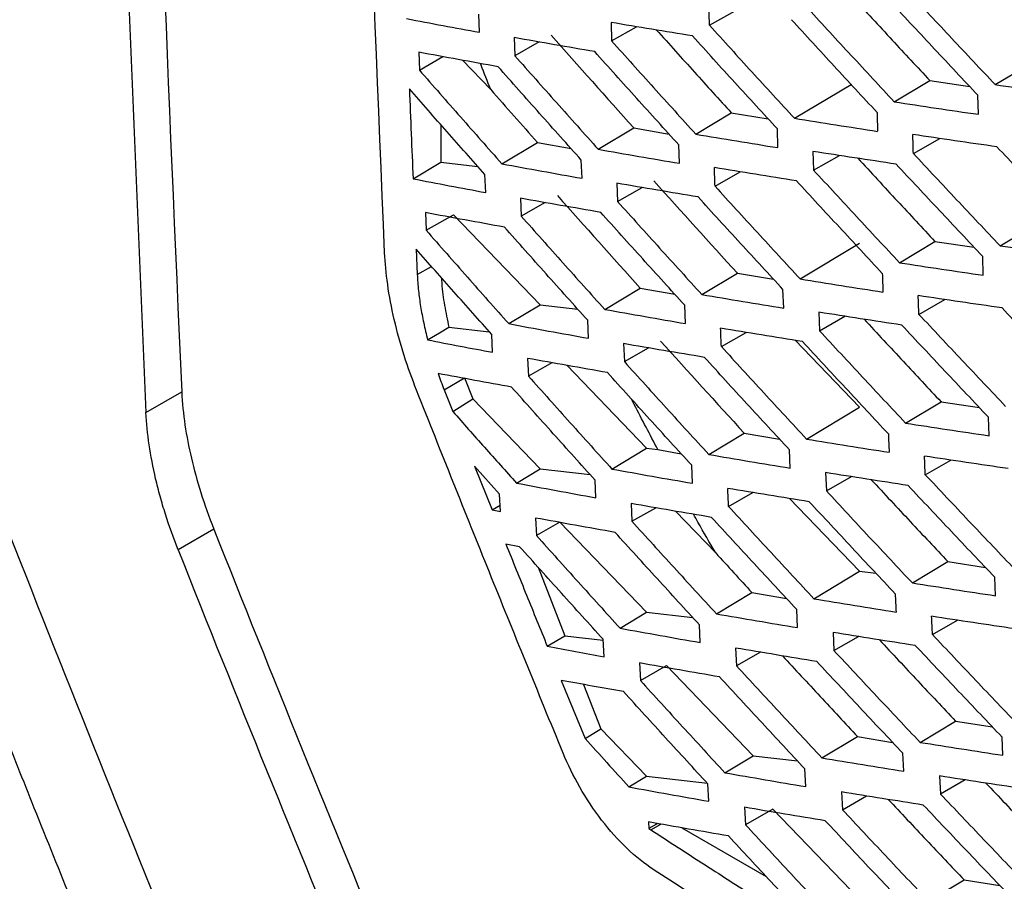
# Model space of a CAD drawing. Header units: millimetres. Extents: x 145 to 933, y -105 to 949.
# Tile 132 of 157: x 779.66 to 789.47, y 724.92 to 733.5. Entities that reach past the tile are written whole.
import ezdxf

# ---------------------------------------------------------------- set-up
doc = ezdxf.new("R2010")
doc.units = ezdxf.units.MM

msp = doc.modelspace()

# ---------------------------------------------------------------- linework, layer by layer
at = {"color": 7, "linetype": 'Continuous', "lineweight": 25}
for p, q in [((784.2407, 733.3705), (784.2343, 733.5508)), ((786.5309, 733.44), (786.7852, 733.5852)), ((785.55, 733.4688), (785.5562, 733.2848)), ((785.5562, 733.2848), (785.8043, 733.4265)), ((784.5863, 733.3174), (784.593, 733.1362)), ((784.8346, 733.2741), (784.593, 733.1362)), ((783.6342, 733.1721), (783.6412, 732.9941)), ((789.3763, 732.8494), (789.9578, 733.1977)), ((783.6412, 732.9941), (783.876, 733.1281)), ((784.0709, 733.0926), (784.352, 732.8005)), ((788.371, 732.6783), (788.7246, 732.8901)), ((788.7246, 732.8901), (789.1223, 732.8309)), ((787.3769, 732.5139), (787.9415, 732.8521)), ((789.2089, 732.5537), (789.2036, 732.744)), ((786.3942, 732.3563), (786.7482, 732.5684)), ((786.7482, 732.5684), (787.1154, 732.5079)), ((783.8545, 732.4524), (783.8545, 732.0772)), ((785.4227, 732.2055), (785.7769, 732.4177)), ((785.7769, 732.4177), (786.1281, 732.357)), ((787.2127, 732.2217), (787.2065, 732.408)), ((784.4625, 732.0614), (784.817, 732.2737)), ((784.817, 732.2737), (785.1516, 732.2131)), ((788.5615, 732.1636), (788.8239, 732.3134)), ((786.2313, 732.0659), (786.2247, 732.2498)), ((787.5616, 732.1846), (787.568, 731.9977)), ((783.5783, 731.9117), (783.8545, 732.0772)), ((783.8545, 732.0772), (784.2226, 732.0347)), ((785.261, 731.9169), (785.2541, 732.0981)), ((787.568, 731.9977), (787.8247, 732.1443)), ((786.5859, 731.8383), (786.8367, 731.9815)), ((784.3019, 731.7748), (784.2946, 731.9529)), ((785.6082, 731.8674), (785.6153, 731.6855)), ((785.6153, 731.6854), (785.8598, 731.825)), ((784.6487, 731.7182), (784.6562, 731.5392)), ((784.8941, 731.675), (784.6562, 731.5392)), ((789.4243, 731.2451), (790.0011, 731.5905)), ((783.7007, 731.5752), (783.7085, 731.3994)), ((783.7085, 731.3994), (783.9798, 731.5542)), ((783.9798, 731.5542), (784.8436, 730.6566)), ((788.423, 731.0763), (788.7767, 731.2882)), ((788.7767, 731.2882), (789.1671, 731.2294)), ((783.609, 731.2123), (783.6205, 730.9583)), ((787.433, 730.9144), (788.0255, 731.2694)), ((789.2581, 730.9507), (789.2519, 731.1391)), ((783.6205, 730.9583), (783.7616, 731.0397)), ((786.4543, 730.7592), (786.8084, 730.9713)), ((786.8084, 730.9713), (787.1679, 730.9115)), ((785.4869, 730.6109), (785.8412, 730.8231)), ((785.8412, 730.8231), (786.1845, 730.7631)), ((787.2699, 730.6236), (787.2629, 730.8078)), ((788.6165, 730.562), (788.8753, 730.7097)), ((784.5308, 730.4692), (784.8436, 730.6566)), ((784.8436, 730.6566), (785.2195, 730.6132)), ((786.2925, 730.4703), (786.2851, 730.652)), ((785.3262, 730.3237), (785.3185, 730.5026)), ((787.6199, 730.5832), (787.6271, 730.3984)), ((787.6271, 730.3984), (787.8802, 730.5428)), ((783.9347, 730.4348), (784.3378, 730.3883)), ((784.3711, 730.184), (784.363, 730.3598)), ((786.6492, 730.2413), (786.8962, 730.3824)), ((785.6747, 730.2705), (785.6827, 730.0908)), ((785.6827, 730.0908), (785.9233, 730.2282)), ((787.3838, 730.3032), (788.0256, 729.6363)), ((784.7193, 730.1235), (784.7277, 729.9469)), ((784.9616, 730.0804), (784.7277, 729.9469)), ((785.109, 730.0542), (785.9043, 729.2278)), ((783.8874, 729.8117), (784.0922, 729.93)), ((784.0922, 729.93), (784.1739, 729.7194)), ((780.9184, 729.5838), (781.2738, 729.789)), ((783.8874, 729.8117), (783.9737, 729.5948)), ((783.9737, 729.5948), (784.1739, 729.7194)), ((784.1739, 729.7194), (784.8436, 729.0235)), ((787.4973, 729.3198), (788.0256, 729.6363)), ((788.4832, 729.4793), (788.837, 729.6912)), ((788.837, 729.6912), (789.2197, 729.6329)), ((789.3153, 729.3526), (789.3082, 729.5389)), ((786.5226, 729.1671), (786.8768, 729.3792)), ((786.8768, 729.3792), (787.2282, 729.32)), ((785.5593, 729.0211), (785.9043, 729.2278)), ((785.9043, 729.2278), (786.0177, 729.2147)), ((786.0177, 729.2147), (786.2489, 729.1739)), ((787.3351, 729.0304), (787.3273, 729.2123)), ((784.4395, 728.7713), (784.1912, 729.0499)), ((784.1912, 729.0499), (784.3662, 728.6138)), ((786.3617, 728.8795), (786.3535, 729.0588)), ((788.6799, 728.965), (788.9348, 729.1106)), ((784.6072, 728.8818), (784.8436, 729.0235)), ((784.8436, 729.0235), (785.3422, 728.9659)), ((787.6864, 728.9863), (787.6946, 728.8038)), ((787.6946, 728.8038), (787.9437, 728.946)), ((785.3994, 728.7354), (785.3909, 728.9118)), ((784.4483, 728.5982), (784.4395, 728.7713)), ((786.7208, 728.6491), (786.9637, 728.7878)), ((784.3662, 728.6138), (784.4451, 728.6616)), ((785.7495, 728.6781), (785.7584, 728.5009)), ((787.3281, 728.728), (788.0256, 728.0032)), ((784.3662, 728.6138), (784.4483, 728.5982)), ((785.7584, 728.5009), (785.9949, 728.6359)), ((786.1921, 728.602), (786.5928, 728.1856)), ((784.7983, 728.5334), (784.8075, 728.3593)), ((785.0404, 728.4923), (784.8075, 728.3593)), ((785.0404, 728.4923), (785.9043, 727.5947)), ((781.5945, 728.4212), (781.2391, 728.216)), ((784.64, 728.2481), (784.5032, 728.2734)), ((788.5516, 727.8871), (788.9054, 728.0991)), ((788.9054, 728.0991), (789.2801, 728.0413)), ((784.8239, 728.044), (785.0885, 727.3621)), ((787.5697, 727.7301), (788.0256, 728.0032)), ((788.0256, 728.0032), (788.1891, 727.9843)), ((789.3806, 727.7594), (789.3726, 727.9434)), ((786.5991, 727.5798), (786.9533, 727.7919)), ((786.9533, 727.7919), (787.2963, 727.7335)), ((785.6398, 727.4362), (785.9043, 727.5947)), ((785.9043, 727.5947), (786.365, 727.5415)), ((787.4084, 727.4421), (787.3997, 727.6215)), ((786.439, 727.2937), (786.43, 727.4703)), ((788.7515, 727.3728), (789.0023, 727.516)), ((784.9151, 727.2571), (785.0885, 727.3621)), ((785.0885, 727.3621), (785.4718, 727.3179)), ((787.7613, 727.3939), (787.7703, 727.2139)), ((785.4807, 727.152), (785.4714, 727.3256)), ((787.7703, 727.2139), (788.0152, 727.3537)), ((786.7913, 727.239), (786.8006, 727.0616)), ((787.0393, 727.1978), (786.8006, 727.0616)), ((785.8327, 727.0902), (785.8424, 726.9158)), ((785.8424, 726.9158), (786.1011, 727.0635)), ((786.1011, 727.0635), (786.965, 726.1658)), ((785.0539, 726.9168), (785.291, 726.3381)), ((785.277, 726.8764), (785.4479, 726.4358)), ((788.6281, 726.2999), (788.982, 726.5118)), ((788.982, 726.5118), (789.3482, 726.4547)), ((785.291, 726.3381), (785.4479, 726.4358)), ((785.4479, 726.4358), (785.9043, 725.9616)), ((787.6503, 726.1452), (788.0043, 726.3573)), ((788.0043, 726.3573), (788.3548, 726.2998)), ((789.4538, 726.1711), (789.445, 726.3526)), ((788.4662, 726.0115), (788.457, 726.1907)), ((786.6837, 725.9973), (786.965, 726.1658)), ((786.965, 726.1658), (787.4066, 726.1148)), ((787.4897, 725.8587), (787.4802, 726.0354)), ((785.7284, 725.8562), (785.9043, 725.9616)), ((785.9043, 725.9616), (786.5098, 725.8917)), ((788.8219, 725.9651), (788.8314, 725.7853)), ((789.0778, 725.926), (788.8314, 725.7853)), ((786.5243, 725.7127), (786.5145, 725.8866)), ((787.8446, 725.8061), (787.8544, 725.6288)), ((787.8544, 725.6288), (788.0948, 725.766)), ((786.8786, 725.6534), (786.8888, 725.4788)), ((787.1618, 725.6347), (786.8888, 725.4788)), ((787.1618, 725.6347), (788.0256, 724.737)), ((785.9242, 725.5069), (785.9282, 725.4412)), ((786.2538, 725.4491), (787.0953, 724.9633)), ((788.7127, 724.7175), (789.0667, 724.9295)), ((789.0667, 724.9295), (789.4241, 724.8731))]:
    msp.add_line(p, q, dxfattribs=at)
at = {"color": 8, "linetype": 'Continuous', "lineweight": 25}
msp.add_line((785.948, 725.4279), (786.0473, 725.4853), dxfattribs=at)
at = {"color": 7, "linetype": 'Continuous', "lineweight": 25, "flags": 128}
for points in [[(783.7236, 730.3076), (783.8418, 730.3788), (783.9347, 730.4348)], [(786.0169, 725.4906), (786.0043, 725.4836), (785.9282, 725.4412)]]:
    msp.add_lwpolyline(points, dxfattribs=at)
at = {"color": 7, "linetype": 'Continuous', "lineweight": 25}
for points, knots in [([(780.5879, 744.9131), (780.579, 743.2201), (780.5518, 738.0281), (780.7708, 732.9835), (780.9184, 729.5838)], [0, 0, 0, 0, 0.326076, 1, 1, 1, 1]), ([(780.9542, 744.6008), (780.9459, 742.659), (780.9244, 737.6448), (781.141, 732.7737), (781.2738, 729.789)], [0, 0, 0, 0, 0.387258, 1, 1, 1, 1]), ([(783.2953, 731.1749), (783.1686, 734.1833), (782.9988, 738.2166), (783.0039, 742.3548), (783.0052, 743.4064)], [0, 0, 0, 0, 0.7458749, 1, 1, 1, 1]), ([(790.2188, 732.9217), (790.0737, 733.0743), (789.7835, 733.3797), (789.4951, 733.6862), (789.3508, 733.8395)], [0, 0, 0, 0, 0.499678, 1, 1, 1, 1]), ([(788.5147, 733.77), (788.6579, 733.6162), (788.9442, 733.3088), (789.2323, 733.0025), (789.3763, 732.8494)], [0, 0, 0, 0, 0.5003869, 1, 1, 1, 1]), ([(787.9539, 733.7235), (788.086, 733.58), (788.3422, 733.3017), (788.5999, 733.0244), (788.7246, 732.8901)], [0, 0, 0, 0, 0.515904, 1, 1, 1, 1]), ([(789.2036, 732.744), (789.0598, 732.897), (788.772, 733.2034), (788.4861, 733.5108), (788.343, 733.6646)], [0, 0, 0, 0, 0.499609, 1, 1, 1, 1]), ([(787.5171, 733.6017), (787.6591, 733.4474), (787.9427, 733.1391), (788.2283, 732.8318), (788.371, 732.6783)], [0, 0, 0, 0, 0.500431, 1, 1, 1, 1]), ([(783.5143, 733.5065), (783.635, 733.4836), (783.8764, 733.4378), (784.1193, 733.3929), (784.2407, 733.3705)], [0, 0, 0, 0, 0.500311, 1, 1, 1, 1]), ([(786.3614, 733.3337), (786.2259, 733.356), (785.9544, 733.4005), (785.6849, 733.446), (785.55, 733.4688)], [0, 0, 0, 0, 0.49947, 1, 1, 1, 1]), ([(788.1995, 732.5728), (788.057, 732.7263), (787.7718, 733.0335), (787.4884, 733.3418), (787.3466, 733.4961)], [0, 0, 0, 0, 0.499572, 1, 1, 1, 1]), ([(786.0036, 733.3933), (786.1294, 733.2533), (786.3768, 732.9779), (786.6257, 732.7034), (786.7482, 732.5684)], [0, 0, 0, 0, 0.508268, 1, 1, 1, 1]), ([(786.5309, 733.44), (786.6716, 733.2853), (786.9527, 732.9761), (787.2356, 732.6679), (787.3769, 732.5139)], [0, 0, 0, 0, 0.500446, 1, 1, 1, 1]), ([(785.3876, 733.1777), (785.2537, 733.2008), (784.9857, 733.2468), (784.7196, 733.2938), (784.5863, 733.3174)], [0, 0, 0, 0, 0.499508, 1, 1, 1, 1]), ([(785.5562, 733.2848), (785.6955, 733.1297), (785.9739, 732.8197), (786.2542, 732.5107), (786.3942, 732.3563)], [0, 0, 0, 0, 0.50043, 1, 1, 1, 1]), ([(787.2066, 732.408), (787.0654, 732.5619), (786.7827, 732.87), (786.502, 733.1791), (786.3614, 733.3337)], [0, 0, 0, 0, 0.499561, 1, 1, 1, 1]), ([(784.4252, 733.028), (784.293, 733.0518), (784.0284, 733.0994), (783.7657, 733.1479), (783.6342, 733.1721)], [0, 0, 0, 0, 0.49967, 1, 1, 1, 1]), ([(786.2247, 732.2498), (786.0849, 732.4041), (785.8049, 732.713), (785.5268, 733.0227), (785.3876, 733.1777)], [0, 0, 0, 0, 0.499579, 1, 1, 1, 1]), ([(784.352, 732.8005), (784.3194, 732.8818), (784.2847, 732.9683), (784.2512, 733.055), (784.2492, 733.0601)], [0, 0, 0, 0, 0.940884, 1, 1, 1, 1]), ([(784.593, 733.1362), (784.7309, 732.9807), (785.0066, 732.67), (785.2841, 732.3603), (785.4227, 732.2055)], [0, 0, 0, 0, 0.50038, 1, 1, 1, 1]), ([(783.6412, 732.9941), (783.7777, 732.8383), (784.0506, 732.527), (784.3253, 732.2166), (784.4625, 732.0614)], [0, 0, 0, 0, 0.50021, 1, 1, 1, 1]), ([(785.2541, 732.0981), (785.1156, 732.2527), (784.8384, 732.5623), (784.563, 732.8727), (784.4252, 733.028)], [0, 0, 0, 0, 0.499648, 1, 1, 1, 1]), ([(784.2946, 731.9529), (784.1687, 732.0952), (783.9169, 732.3798), (783.6665, 732.6651), (783.5413, 732.8078)], [0, 0, 0, 0, 0.499811, 1, 1, 1, 1]), ([(783.5413, 732.8078), (783.5473, 732.6584), (783.5593, 732.3595), (783.5719, 732.061), (783.5783, 731.9117)], [0, 0, 0, 0, 0.499775, 1, 1, 1, 1]), ([(789.3763, 732.8494), (789.5171, 732.8292), (789.7986, 732.7888), (790.082, 732.7495), (790.2236, 732.7299)], [0, 0, 0, 0, 0.50037, 1, 1, 1, 1]), ([(788.371, 732.6783), (788.5103, 732.6572), (788.7886, 732.6151), (789.0689, 732.5742), (789.2089, 732.5537)], [0, 0, 0, 0, 0.500458, 1, 1, 1, 1]), ([(787.3769, 732.5139), (787.5146, 732.492), (787.7898, 732.4483), (788.0669, 732.4056), (788.2052, 732.3843)], [0, 0, 0, 0, 0.5005143, 1, 1, 1, 1]), ([(786.3942, 732.3563), (786.5303, 732.3336), (786.8022, 732.2882), (787.0759, 732.2438), (787.2127, 732.2217)], [0, 0, 0, 0, 0.500539, 1, 1, 1, 1]), ([(789.3938, 732.2303), (789.2538, 732.2504), (788.9734, 732.2906), (788.6949, 732.3319), (788.5555, 732.3525)], [0, 0, 0, 0, 0.4995461, 1, 1, 1, 1]), ([(785.4227, 732.2055), (785.5571, 732.182), (785.8257, 732.1349), (786.0962, 732.0889), (786.2313, 732.0659)], [0, 0, 0, 0, 0.500533, 1, 1, 1, 1]), ([(788.3901, 732.0577), (788.2517, 732.0786), (787.9746, 732.1204), (787.6994, 732.1631), (787.5616, 732.1846)], [0, 0, 0, 0, 0.499484, 1, 1, 1, 1]), ([(790.2631, 731.3145), (790.1178, 731.4668), (789.8271, 731.7715), (789.5383, 732.0773), (789.3938, 732.2303)], [0, 0, 0, 0, 0.499697, 1, 1, 1, 1]), ([(788.0082, 732.1162), (788.1394, 731.9741), (788.3948, 731.6977), (788.6518, 731.4222), (788.7767, 731.2882)], [0, 0, 0, 0, 0.513848, 1, 1, 1, 1]), ([(788.5615, 732.1636), (788.7049, 732.0102), (788.9916, 731.7034), (789.2801, 731.3978), (789.4243, 731.2451)], [0, 0, 0, 0, 0.500371, 1, 1, 1, 1]), ([(784.4625, 732.0614), (784.5953, 732.037), (784.8605, 731.9884), (785.1276, 731.9407), (785.261, 731.9169)], [0, 0, 0, 0, 0.500473, 1, 1, 1, 1]), ([(787.3978, 731.8914), (787.261, 731.913), (786.9872, 731.9564), (786.7153, 732.0007), (786.5792, 732.0229)], [0, 0, 0, 0, 0.499455, 1, 1, 1, 1]), ([(787.568, 731.9977), (787.7101, 731.8437), (787.9942, 731.5361), (788.2802, 731.2295), (788.423, 731.0763)], [0, 0, 0, 0, 0.500418, 1, 1, 1, 1]), ([(789.2519, 731.1391), (789.1079, 731.2918), (788.8197, 731.5975), (788.5334, 731.9042), (788.3901, 732.0577)], [0, 0, 0, 0, 0.499625, 1, 1, 1, 1]), ([(783.5783, 731.9117), (783.6986, 731.8887), (783.939, 731.8426), (784.181, 731.7974), (784.3019, 731.7748)], [0, 0, 0, 0, 0.500318, 1, 1, 1, 1]), ([(788.2518, 730.9702), (788.1091, 731.1234), (787.8235, 731.4299), (787.5398, 731.7375), (787.3978, 731.8914)], [0, 0, 0, 0, 0.499584, 1, 1, 1, 1]), ([(786.4167, 731.7313), (786.2816, 731.7537), (786.0112, 731.7986), (785.7426, 731.8444), (785.6082, 731.8674)], [0, 0, 0, 0, 0.499458, 1, 1, 1, 1]), ([(786.5859, 731.8383), (786.7268, 731.684), (787.0082, 731.3755), (787.2915, 731.068), (787.433, 730.9144)], [0, 0, 0, 0, 0.500436, 1, 1, 1, 1]), ([(785.447, 731.5776), (785.3136, 731.6008), (785.0466, 731.6472), (784.7814, 731.6945), (784.6487, 731.7182)], [0, 0, 0, 0, 0.499499, 1, 1, 1, 1]), ([(785.6153, 731.6854), (785.7548, 731.5307), (786.0336, 731.2215), (786.3142, 730.9132), (786.4543, 730.7592)], [0, 0, 0, 0, 0.500423, 1, 1, 1, 1]), ([(787.2629, 730.8078), (787.1215, 730.9614), (786.8386, 731.2687), (786.5574, 731.577), (786.4167, 731.7313)], [0, 0, 0, 0, 0.49957, 1, 1, 1, 1]), ([(784.4886, 731.4301), (784.3569, 731.4541), (784.0933, 731.502), (783.8316, 731.5508), (783.7007, 731.5752)], [0, 0, 0, 0, 0.499664, 1, 1, 1, 1]), ([(784.6562, 731.5392), (784.7943, 731.3841), (785.0703, 731.0742), (785.3481, 730.7652), (785.4869, 730.6109)], [0, 0, 0, 0, 0.500376, 1, 1, 1, 1]), ([(786.2851, 730.652), (786.1451, 730.8059), (785.8648, 731.114), (785.5863, 731.423), (785.447, 731.5776)], [0, 0, 0, 0, 0.499585, 1, 1, 1, 1]), ([(783.7085, 731.3994), (783.8452, 731.2441), (784.1184, 730.9335), (784.3934, 730.6239), (784.5308, 730.4692)], [0, 0, 0, 0, 0.5002084, 1, 1, 1, 1]), ([(785.3185, 730.5026), (785.1798, 730.6568), (784.9023, 730.9656), (784.6266, 731.2752), (784.4886, 731.4301)], [0, 0, 0, 0, 0.499652, 1, 1, 1, 1]), ([(784.363, 730.3598), (784.237, 730.5016), (783.9849, 730.7854), (783.7343, 731.07), (783.609, 731.2123)], [0, 0, 0, 0, 0.499812, 1, 1, 1, 1]), ([(789.4243, 731.2451), (789.5647, 731.2247), (789.8452, 731.1839), (790.1277, 731.1443), (790.2689, 731.1245)], [0, 0, 0, 0, 0.500387, 1, 1, 1, 1]), ([(788.423, 731.0763), (788.5619, 731.0551), (788.8393, 731.0127), (789.1186, 730.9713), (789.2581, 730.9507)], [0, 0, 0, 0, 0.500473, 1, 1, 1, 1]), ([(783.6205, 730.9583), (783.6237, 730.9047), (783.6297, 730.8015), (783.6527, 730.6399), (783.6823, 730.4769), (783.7098, 730.3641), (783.7236, 730.3076)], [0, 0, 0, 0, 0.26074, 0.501832, 0.750282, 1, 1, 1, 1]), ([(783.8617, 730.9266), (783.8624, 730.907), (783.8655, 730.8183), (783.8893, 730.6534), (783.9197, 730.507), (783.9347, 730.4348)], [0, 0, 0, 0, 0.125194, 0.569236, 1, 1, 1, 1]), ([(787.433, 730.9144), (787.5703, 730.8924), (787.8445, 730.8483), (788.1206, 730.8053), (788.2585, 730.7838)], [0, 0, 0, 0, 0.500527, 1, 1, 1, 1]), ([(786.4543, 730.7592), (786.5899, 730.7363), (786.8609, 730.6906), (787.1337, 730.6459), (787.2699, 730.6236)], [0, 0, 0, 0, 0.5005494, 1, 1, 1, 1]), ([(789.445, 730.6257), (789.3055, 730.6459), (789.026, 730.6865), (788.7485, 730.7281), (788.6097, 730.7489)], [0, 0, 0, 0, 0.499532, 1, 1, 1, 1]), ([(785.4869, 730.6109), (785.6209, 730.5871), (785.8885, 730.5398), (786.1579, 730.4934), (786.2925, 730.4703)], [0, 0, 0, 0, 0.500541, 1, 1, 1, 1]), ([(790.3154, 729.7119), (790.17, 729.8639), (789.8789, 730.1679), (789.5897, 730.473), (789.445, 730.6257)], [0, 0, 0, 0, 0.499709, 1, 1, 1, 1]), ([(781.132, 722.3821), (780.965, 722.7892), (780.6496, 723.5581), (780.2079, 724.6462), (779.8236, 725.6002), (779.3418, 726.8075), (778.696, 728.4504), (778.1672, 729.8245), (777.8769, 730.5789)], [0, 0, 0, 0, 0.149899, 0.283202, 0.399904, 0.500004, 0.72549, 1, 1, 1, 1]), ([(788.4454, 730.4553), (788.3075, 730.4763), (788.0314, 730.5185), (787.7571, 730.5616), (787.6199, 730.5832)], [0, 0, 0, 0, 0.499472, 1, 1, 1, 1]), ([(788.0711, 730.5133), (788.2013, 730.3729), (788.4558, 730.0984), (788.7119, 729.8248), (788.837, 729.6912)], [0, 0, 0, 0, 0.51159, 1, 1, 1, 1]), ([(788.6165, 730.562), (788.7601, 730.4088), (789.0472, 730.1029), (789.3361, 729.7979), (789.4804, 729.6456)], [0, 0, 0, 0, 0.50036, 1, 1, 1, 1]), ([(784.5308, 730.4692), (784.663, 730.4447), (784.9272, 730.3957), (785.1933, 730.3477), (785.3262, 730.3237)], [0, 0, 0, 0, 0.500477, 1, 1, 1, 1]), ([(787.4572, 730.2913), (787.3209, 730.3131), (787.0481, 730.3567), (786.7772, 730.4014), (786.6415, 730.4237)], [0, 0, 0, 0, 0.4994452, 1, 1, 1, 1]), ([(789.3082, 729.5389), (789.1641, 729.6912), (788.8756, 729.9962), (788.5889, 730.3022), (788.4454, 730.4553)], [0, 0, 0, 0, 0.499634, 1, 1, 1, 1]), ([(783.7236, 730.3076), (783.8313, 730.2868), (784.0465, 730.2453), (784.2629, 730.2044), (784.3711, 730.184)], [0, 0, 0, 0, 0.50036, 1, 1, 1, 1]), ([(787.6271, 730.3984), (787.7695, 730.2448), (788.0539, 729.9379), (788.3402, 729.6321), (788.4832, 729.4793)], [0, 0, 0, 0, 0.500411, 1, 1, 1, 1]), ([(786.4802, 730.1335), (786.3456, 730.1561), (786.0762, 730.2012), (785.8086, 730.2474), (785.6747, 730.2705)], [0, 0, 0, 0, 0.499451, 1, 1, 1, 1]), ([(786.6492, 730.2413), (786.7902, 730.0874), (787.072, 729.7797), (787.3556, 729.473), (787.4973, 729.3198)], [0, 0, 0, 0, 0.500432, 1, 1, 1, 1]), ([(788.3122, 729.3724), (788.1693, 729.5251), (787.8834, 729.831), (787.5993, 730.1378), (787.4572, 730.2913)], [0, 0, 0, 0, 0.499591, 1, 1, 1, 1]), ([(785.5145, 729.982), (785.3817, 730.0054), (785.1157, 730.0521), (784.8515, 730.0997), (784.7193, 730.1235)], [0, 0, 0, 0, 0.499495, 1, 1, 1, 1]), ([(787.3273, 729.2123), (787.1858, 729.3655), (786.9025, 729.672), (786.621, 729.9796), (786.4802, 730.1335)], [0, 0, 0, 0, 0.499573, 1, 1, 1, 1]), ([(785.6827, 730.0908), (785.8224, 729.9365), (786.1014, 729.6281), (786.3823, 729.3206), (786.5226, 729.1671)], [0, 0, 0, 0, 0.500422, 1, 1, 1, 1]), ([(784.5602, 729.8368), (784.4377, 729.8593), (784.1925, 729.9043), (783.9489, 729.9501), (783.8271, 729.973)], [0, 0, 0, 0, 0.499638, 1, 1, 1, 1]), ([(784.7277, 729.9469), (784.8659, 729.7922), (785.1422, 729.4832), (785.4203, 729.175), (785.5593, 729.0211)], [0, 0, 0, 0, 0.500377, 1, 1, 1, 1]), ([(786.3535, 729.0588), (786.2133, 729.2123), (785.9328, 729.5196), (785.654, 729.8278), (785.5145, 729.982)], [0, 0, 0, 0, 0.499586, 1, 1, 1, 1]), ([(785.3909, 728.9118), (785.2521, 729.0656), (784.9743, 729.3735), (784.6983, 729.6823), (784.5602, 729.8368)], [0, 0, 0, 0, 0.49965, 1, 1, 1, 1]), ([(781.2738, 729.789), (781.2846, 729.5682), (781.3179, 729.353), (781.3963, 729.0179), (781.4585, 728.7908), (781.5438, 728.5489), (781.5945, 728.4212)], [0, 0, 0, 0, 0.5, 0.5, 0.75, 1, 1, 1, 1]), ([(785.0735, 726.1904), (784.8203, 726.8067), (784.5789, 727.3998), (784.0985, 728.5896), (783.8601, 729.1851), (783.6138, 729.8058)], [0, 0, 0, 0, 0.5, 0.5, 1, 1, 1, 1]), ([(786.0177, 729.2147), (785.9382, 729.3637), (785.8488, 729.5311), (785.7633, 729.7), (785.754, 729.7185)], [0, 0, 0, 0, 0.890457, 1, 1, 1, 1]), ([(783.9737, 729.5948), (784.0791, 729.4757), (784.2897, 729.2378), (784.5014, 729.0005), (784.6072, 728.8818)], [0, 0, 0, 0, 0.500313, 1, 1, 1, 1]), ([(788.4832, 729.4793), (788.6216, 729.4579), (788.898, 729.4151), (789.1763, 729.3734), (789.3153, 729.3526)], [0, 0, 0, 0, 0.500483, 1, 1, 1, 1]), ([(787.4973, 729.3198), (787.634, 729.2976), (787.9072, 729.2532), (788.1823, 729.2098), (788.3197, 729.1881)], [0, 0, 0, 0, 0.5005345, 1, 1, 1, 1]), ([(786.5226, 729.1671), (786.6577, 729.144), (786.9276, 729.0979), (787.1994, 729.0529), (787.3351, 729.0304)], [0, 0, 0, 0, 0.500554, 1, 1, 1, 1]), ([(789.5044, 729.0256), (789.3654, 729.046), (789.087, 729.0869), (788.8105, 729.1288), (788.6721, 729.1498)], [0, 0, 0, 0, 0.499523, 1, 1, 1, 1]), ([(785.5593, 729.0211), (785.6927, 728.9972), (785.9593, 728.9495), (786.2277, 728.9028), (786.3617, 728.8795)], [0, 0, 0, 0, 0.500542, 1, 1, 1, 1]), ([(788.5089, 728.8575), (788.3715, 728.8787), (788.0964, 728.9211), (787.8232, 728.9645), (787.6864, 728.9863)], [0, 0, 0, 0, 0.499466, 1, 1, 1, 1]), ([(788.6799, 728.965), (788.8236, 728.8123), (789.111, 728.5071), (789.4002, 728.2029), (789.5447, 728.051)], [0, 0, 0, 0, 0.500356, 1, 1, 1, 1]), ([(781.1116, 728.5733), (781.1024, 728.6029), (781.084, 728.662), (781.0589, 728.7502), (781.0355, 728.838), (781.0216, 728.896), (781.0147, 728.925)], [0, 0, 0, 0, 0.250111, 0.499966, 0.749838, 1, 1, 1, 1]), ([(784.6072, 728.8818), (784.7389, 728.8572), (785.0021, 728.8078), (785.2671, 728.7595), (785.3994, 728.7354)], [0, 0, 0, 0, 0.500475, 1, 1, 1, 1]), ([(788.1425, 728.9148), (788.2716, 728.7762), (788.5251, 728.5038), (788.7802, 728.2323), (788.9054, 728.0991)], [0, 0, 0, 0, 0.509122, 1, 1, 1, 1]), ([(789.3726, 727.9434), (789.2283, 728.0953), (788.9395, 728.3995), (788.6525, 728.7048), (788.5089, 728.8575)], [0, 0, 0, 0, 0.499638, 1, 1, 1, 1]), ([(787.5247, 728.6957), (787.389, 728.7177), (787.1172, 728.7617), (786.8473, 728.8066), (786.7123, 728.8291)], [0, 0, 0, 0, 0.499441, 1, 1, 1, 1]), ([(787.6946, 728.8038), (787.8371, 728.6506), (788.1218, 728.3445), (788.4084, 728.0395), (788.5516, 727.8871)], [0, 0, 0, 0, 0.50041, 1, 1, 1, 1]), ([(772.99, 728.6547), (773.1909, 728.1929), (773.5846, 727.2878), (774.1666, 725.9603), (774.7265, 724.69), (775.2644, 723.4767), (775.7803, 722.319), (776.1891, 721.4067), (776.4451, 720.837), (776.5466, 720.6118), (776.6061, 720.4806), (776.7104, 720.2626), (776.9481, 719.8115), (777.3388, 719.1831), (777.876, 718.4807), (778.3664, 717.9567), (778.7731, 717.5845), (779.0324, 717.3731), (779.24, 717.2186), (779.3896, 717.1137), (779.5459, 717.0133), (779.6507, 716.9502), (779.71, 716.9146)], [0, 0, 0, 0, 0.109183, 0.213979, 0.314388, 0.41041, 0.502046, 0.589589, 0.627557, 0.63775, 0.643237, 0.658833, 0.689815, 0.75182, 0.813904, 0.875978, 0.907042, 0.937961, 0.953626, 0.968849, 0.982378, 1, 1, 1, 1]), ([(786.5518, 728.5402), (786.4178, 728.5629), (786.1494, 728.6084), (785.8829, 728.6548), (785.7495, 728.6781)], [0, 0, 0, 0, 0.49945, 1, 1, 1, 1]), ([(786.7208, 728.6491), (786.8619, 728.4955), (787.144, 728.1887), (787.4279, 727.8829), (787.5697, 727.7301)], [0, 0, 0, 0, 0.500434, 1, 1, 1, 1]), ([(788.3806, 727.7792), (788.2376, 727.9316), (787.9514, 728.2366), (787.667, 728.5426), (787.5247, 728.6957)], [0, 0, 0, 0, 0.499591, 1, 1, 1, 1]), ([(786.5927, 728.1857), (786.5332, 728.288), (786.4587, 728.4159), (786.3865, 728.5452), (786.3721, 728.5711)], [0, 0, 0, 0, 0.799501, 1, 1, 1, 1]), ([(787.3997, 727.6215), (787.2581, 727.7742), (786.9745, 728.08), (786.6928, 728.3867), (786.5518, 728.5402)], [0, 0, 0, 0, 0.499571, 1, 1, 1, 1]), ([(785.5903, 728.391), (785.4579, 728.4145), (785.193, 728.4615), (784.93, 728.5094), (784.7983, 728.5334)], [0, 0, 0, 0, 0.499498, 1, 1, 1, 1]), ([(785.7584, 728.5009), (785.8982, 728.347), (786.1775, 728.0395), (786.4587, 727.7329), (786.5991, 727.5798)], [0, 0, 0, 0, 0.500427, 1, 1, 1, 1]), ([(784.8075, 728.3593), (784.9458, 728.2051), (785.2224, 727.8969), (785.5007, 727.5897), (785.6398, 727.4362)], [0, 0, 0, 0, 0.500385, 1, 1, 1, 1]), ([(786.43, 727.4703), (786.2897, 727.6234), (786.0089, 727.9299), (785.7299, 728.2372), (785.5903, 728.391)], [0, 0, 0, 0, 0.49958, 1, 1, 1, 1]), ([(784.5032, 728.2734), (784.5717, 728.1038), (784.7086, 727.7648), (784.8463, 727.4263), (784.9151, 727.2571)], [0, 0, 0, 0, 0.500224, 1, 1, 1, 1]), ([(785.4714, 727.3256), (785.3325, 727.4791), (785.0545, 727.7861), (784.7783, 728.094), (784.64, 728.2481)], [0, 0, 0, 0, 0.499642, 1, 1, 1, 1]), ([(788.5516, 727.8871), (788.6894, 727.8656), (788.9648, 727.8224), (789.2421, 727.7804), (789.3806, 727.7594)], [0, 0, 0, 0, 0.500487, 1, 1, 1, 1]), ([(787.5697, 727.7301), (787.7059, 727.7077), (787.9781, 727.6629), (788.2521, 727.6192), (788.3889, 727.5974)], [0, 0, 0, 0, 0.500536, 1, 1, 1, 1]), ([(786.5991, 727.5798), (786.7337, 727.5565), (787.0025, 727.5101), (787.2732, 727.4648), (787.4084, 727.4421)], [0, 0, 0, 0, 0.5005527, 1, 1, 1, 1]), ([(789.572, 727.43), (789.4335, 727.4506), (789.1561, 727.4918), (788.8807, 727.534), (788.7428, 727.5551)], [0, 0, 0, 0, 0.49952, 1, 1, 1, 1]), ([(785.6398, 727.4362), (785.7727, 727.4122), (786.0381, 727.3642), (786.3055, 727.3171), (786.439, 727.2937)], [0, 0, 0, 0, 0.500538, 1, 1, 1, 1]), ([(788.5806, 727.2642), (788.4437, 727.2855), (788.1697, 727.3283), (787.8976, 727.372), (787.7613, 727.3939)], [0, 0, 0, 0, 0.499465, 1, 1, 1, 1]), ([(788.7515, 727.3728), (788.8954, 727.2205), (789.183, 726.9161), (789.4725, 726.6128), (789.6172, 726.4613)], [0, 0, 0, 0, 0.500358, 1, 1, 1, 1]), ([(788.2226, 727.3209), (788.3504, 727.1841), (788.6028, 726.914), (788.8567, 726.6447), (788.982, 726.5118)], [0, 0, 0, 0, 0.506437, 1, 1, 1, 1]), ([(789.445, 726.3525), (789.3006, 726.5041), (789.0116, 726.8075), (788.7243, 727.1119), (788.5806, 727.2642)], [0, 0, 0, 0, 0.4996351, 1, 1, 1, 1]), ([(784.9151, 727.2571), (785.0092, 727.2395), (785.1973, 727.2042), (785.3863, 727.1694), (785.4807, 727.152)], [0, 0, 0, 0, 0.500644, 1, 1, 1, 1]), ([(787.6005, 727.1047), (787.4653, 727.1268), (787.1946, 727.1711), (786.9258, 727.2163), (786.7913, 727.239)], [0, 0, 0, 0, 0.499443, 1, 1, 1, 1]), ([(787.7703, 727.2139), (787.913, 727.0612), (788.198, 726.756), (788.4848, 726.4518), (788.6281, 726.2999)], [0, 0, 0, 0, 0.5004144, 1, 1, 1, 1]), ([(786.6317, 726.9515), (786.4982, 726.9743), (786.231, 727.0201), (785.9656, 727.0668), (785.8327, 727.0902)], [0, 0, 0, 0, 0.4994559, 1, 1, 1, 1]), ([(787.2586, 727.1614), (787.3831, 727.0266), (787.6309, 726.7582), (787.8802, 726.4906), (788.0043, 726.3573)], [0, 0, 0, 0, 0.502158, 1, 1, 1, 1]), ([(788.457, 726.1907), (788.314, 726.3427), (788.0275, 726.6469), (787.7429, 726.952), (787.6005, 727.1047)], [0, 0, 0, 0, 0.499584, 1, 1, 1, 1]), ([(786.8006, 727.0616), (786.9419, 726.9085), (787.2242, 726.6025), (787.5083, 726.2976), (787.6503, 726.1452)], [0, 0, 0, 0, 0.500442, 1, 1, 1, 1]), ([(785.6742, 726.8045), (785.5707, 726.8231), (785.3633, 726.8602), (785.1571, 726.8979), (785.0539, 726.9168)], [0, 0, 0, 0, 0.499385, 1, 1, 1, 1]), ([(785.8424, 726.9158), (785.9823, 726.7623), (786.2618, 726.4557), (786.5432, 726.15), (786.6837, 725.9973)], [0, 0, 0, 0, 0.500438, 1, 1, 1, 1]), ([(787.4802, 726.0354), (787.3384, 726.1877), (787.0547, 726.4926), (786.7728, 726.7984), (786.6317, 726.9515)], [0, 0, 0, 0, 0.499562, 1, 1, 1, 1]), ([(786.5145, 725.8866), (786.3741, 726.0392), (786.0931, 726.3447), (785.8139, 726.6512), (785.6742, 726.8045)], [0, 0, 0, 0, 0.499569, 1, 1, 1, 1]), ([(785.291, 726.3381), (785.3637, 726.2579), (785.5093, 726.0972), (785.6553, 725.9366), (785.7284, 725.8562)], [0, 0, 0, 0, 0.499045, 1, 1, 1, 1]), ([(788.6281, 726.2999), (788.7654, 726.2781), (789.0397, 726.2347), (789.3159, 726.1923), (789.4538, 726.1711)], [0, 0, 0, 0, 0.5004856, 1, 1, 1, 1]), ([(787.6503, 726.1452), (787.7859, 726.1227), (788.057, 726.0776), (788.3299, 726.0335), (788.4662, 726.0115)], [0, 0, 0, 0, 0.500532, 1, 1, 1, 1]), ([(786.6837, 725.9973), (786.8177, 725.9739), (787.0855, 725.9272), (787.355, 725.8815), (787.4897, 725.8587)], [0, 0, 0, 0, 0.500545, 1, 1, 1, 1]), ([(789.6478, 725.839), (789.5098, 725.8598), (789.2336, 725.9013), (788.9592, 725.9438), (788.8219, 725.9651)], [0, 0, 0, 0, 0.499522, 1, 1, 1, 1]), ([(789.2828, 725.8947), (789.4125, 725.7581), (789.668, 725.4889), (789.925, 725.2205), (790.0516, 725.0884)], [0, 0, 0, 0, 0.50759, 1, 1, 1, 1]), ([(785.7284, 725.8562), (785.8608, 725.832), (786.1251, 725.7837), (786.3913, 725.7364), (786.5243, 725.7127)], [0, 0, 0, 0, 0.500526, 1, 1, 1, 1]), ([(788.6605, 725.6755), (788.5242, 725.697), (788.2512, 725.74), (787.9802, 725.7841), (787.8446, 725.8061)], [0, 0, 0, 0, 0.499471, 1, 1, 1, 1]), ([(788.3113, 725.7314), (788.4377, 725.5966), (788.6887, 725.3289), (788.9413, 725.062), (789.0667, 724.9295)], [0, 0, 0, 0, 0.503525, 1, 1, 1, 1]), ([(788.8314, 725.7853), (788.9754, 725.6335), (789.2633, 725.33), (789.553, 725.0275), (789.6977, 724.8764)], [0, 0, 0, 0, 0.5003651, 1, 1, 1, 1]), ([(787.6845, 725.5183), (787.5498, 725.5405), (787.2803, 725.5851), (787.0126, 725.6306), (786.8786, 725.6534)], [0, 0, 0, 0, 0.499452, 1, 1, 1, 1]), ([(787.8544, 725.6288), (787.9971, 725.4765), (788.2823, 725.1722), (788.5693, 724.869), (788.7127, 724.7175)], [0, 0, 0, 0, 0.500425, 1, 1, 1, 1]), ([(789.5255, 724.7664), (789.381, 724.9176), (789.0918, 725.2201), (788.8043, 725.5236), (788.6605, 725.6755)], [0, 0, 0, 0, 0.499627, 1, 1, 1, 1]), ([(786.7198, 725.3673), (786.5868, 725.3903), (786.3207, 725.4364), (786.0565, 725.4834), (785.9242, 725.5069)], [0, 0, 0, 0, 0.499468, 1, 1, 1, 1]), ([(788.5416, 724.607), (788.3984, 724.7585), (788.1118, 725.0618), (787.827, 725.366), (787.6845, 725.5183)], [0, 0, 0, 0, 0.499572, 1, 1, 1, 1]), ([(785.948, 725.4279), (786.1275, 725.3116), (786.4864, 725.0789), (787.028, 724.7319), (787.3912, 724.5018), (787.5727, 724.3868)], [0, 0, 0, 0, 0.33357, 0.666901, 1, 1, 1, 1]), ([(786.8888, 725.4788), (787.0302, 725.3262), (787.3127, 725.0212), (787.597, 724.7172), (787.739, 724.5653)], [0, 0, 0, 0, 0.500455, 1, 1, 1, 1]), ([(787.5687, 724.454), (787.4269, 724.6058), (787.143, 724.9098), (786.8609, 725.2147), (786.7198, 725.3673)], [0, 0, 0, 0, 0.499548, 1, 1, 1, 1])]:
    msp.add_open_spline(points, degree=3, knots=knots, dxfattribs=at)
for points in [[(786.531, 733.4401), (786.529, 733.5022), (786.5271, 733.5644), (786.5251, 733.6266)], [(784.9532, 733.3418), (785.2266, 733.0332), (785.5012, 732.7251), (785.7769, 732.4177)], [(784.352, 732.8005), (784.5066, 732.6247), (784.6616, 732.4491), (784.817, 732.2737)], [(788.1996, 732.5728), (788.2015, 732.51), (788.2034, 732.4472), (788.2053, 732.3844)], [(788.5616, 732.1637), (788.5596, 732.2267), (788.5576, 732.2896), (788.5556, 732.3526)], [(781.7173, 723.0214), (780.4789, 726.0167), (779.2833, 729.0355), (778.1306, 732.078)], [(786.586, 731.8384), (786.5837, 731.8999), (786.5815, 731.9614), (786.5792, 732.0229)], [(785.9754, 731.891), (786.2519, 731.5838), (786.5296, 731.2773), (786.8084, 730.9713)], [(785.0165, 731.7449), (785.2902, 731.437), (785.5651, 731.1297), (785.8412, 730.8231)], [(783.6138, 729.8058), (783.5698, 729.9168), (783.4863, 730.1486), (783.3854, 730.5121), (783.3193, 730.8649), (783.2998, 731.0765), (783.2953, 731.1749)], [(788.2519, 730.9703), (788.2541, 730.9081), (788.2563, 730.846), (788.2585, 730.7838)], [(788.6166, 730.562), (788.6143, 730.6243), (788.612, 730.6866), (788.6098, 730.7489)], [(786.6493, 730.2414), (786.6467, 730.3022), (786.6441, 730.3629), (786.6416, 730.4238)], [(786.0429, 730.2964), (786.3197, 729.9901), (786.5976, 729.6843), (786.8768, 729.3792)], [(783.8271, 729.973), (783.8461, 729.9192), (783.8663, 729.8653), (783.8874, 729.8117)], [(781.0147, 728.925), (780.9607, 729.1559), (780.9286, 729.3755), (780.9184, 729.5838)], [(788.3123, 729.3724), (788.3148, 729.311), (788.3173, 729.2496), (788.3198, 729.1882)], [(788.6799, 728.9651), (788.6773, 729.0266), (788.6748, 729.0882), (788.6722, 729.1498)], [(786.7208, 728.6491), (786.718, 728.7091), (786.7151, 728.7691), (786.7123, 728.8291)], [(781.2391, 728.216), (781.1917, 728.3355), (781.1492, 728.4546), (781.1116, 728.5733)], [(781.5945, 728.4212), (782.162, 726.9923), (782.7822, 725.463), (783.3694, 724.0449)], [(781.2391, 728.216), (781.8208, 726.7516), (782.4125, 725.2929), (783.0141, 723.8398)], [(786.5927, 728.1856), (786.7127, 728.0543), (786.8329, 727.923), (786.9533, 727.7919)], [(788.3807, 727.7793), (788.3834, 727.7186), (788.3862, 727.658), (788.389, 727.5974)], [(788.7516, 727.3728), (788.7487, 727.4336), (788.7458, 727.4944), (788.7429, 727.5552)], [(785.9697, 725.0348), (785.885, 725.0899), (785.7083, 725.2301), (785.4507, 725.5177), (785.2294, 725.852), (785.1187, 726.0805), (785.0735, 726.1904)], [(785.9282, 725.4412), (785.9348, 725.4367), (785.9414, 725.4323), (785.948, 725.4279)], [(800.3954, 716.7072), (795.2988, 719.32), (790.4959, 722.0926), (785.9697, 725.0348)]]:
    msp.add_open_spline(points, degree=3, dxfattribs=at)

doc.saveas('drawing.dxf')
